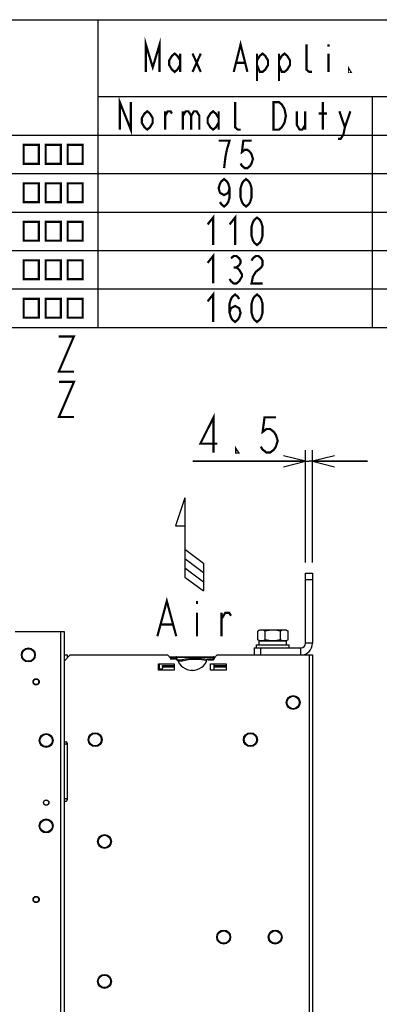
# Model space of a CAD drawing. Extents: x 34 to 410, y 34 to 287.
# Tile 46 of 77: x 189 to 222, y 197 to 287. Entities that reach past the tile are written whole.
import ezdxf

# ---------------------------------------------------------------- set-up
doc = ezdxf.new("R2010")
doc.units = 0
doc.header["$LTSCALE"] = 23.1
doc.linetypes.add('HIDDEN', pattern=[0.2, 0.1, -0.1])
doc.layers.get('0').update_dxf_attribs({"linetype": 'CONTINUOUS'})
for name, color, linetype in [('ALL_AXIS', 7, 'CONTINUOUS'), ('ALL_DIM', 7, 'CONTINUOUS'), ('ALL_FEATURES', 7, 'CONTINUOUS'), ('ALL_NOTE', 7, 'CONTINUOUS'), ('DEFAULT_2', 8, 'HIDDEN')]:
    doc.layers.add(name, color=color, linetype=linetype)
doc.dimstyles.get("Standard").update_dxf_attribs({"dimtxt": 2.5, "dimasz": 2.5, "dimexe": 1.25, "dimexo": 0.625, "dimtad": 1, "dimcen": 2.5, "dimazin": 3, "dimtfac": 1, "dimtmove": 0, "dimatfit": 3})

# ---------------------------------------------------------------- blocks, each defined once
blk = doc.blocks.new('_OPEN')
at = {"color": 0, "linetype": 'BYBLOCK'}
for p, q in [((0, 0), (-1, 0.25)), ((-1, -0.25), (0, 0)), ((-1, 0), (0, 0))]:
    blk.add_line(p, q, dxfattribs=at)
blk = doc.blocks.new('*D7')
at = {"layer": 'ALL_DIM', "color": 2, "linetype": 'CONTINUOUS'}
for p, q in [((214.916, 237.632), (214.916, 247.824)), ((215.552, 237.632), (215.552, 247.824)), ((214.916, 246.824), (204.646, 246.824)), ((204.646, 246.824), (215.234, 246.824)), ((220.552, 246.824), (215.234, 246.824)), ((215.552, 246.824), (220.552, 246.824))]:
    blk.add_line(p, q, dxfattribs=at)
at = {"layer": 'ALL_DIM', "color": 2, "linetype": 'CONTINUOUS', "xscale": 2, "yscale": 2, "zscale": 2}
for p, rotation in [((214.916, 246.824), 360), ((215.552, 246.824), 180)]:
    blk.add_blockref('_OPEN', p, dxfattribs=dict(at, rotation=rotation))
blk = doc.blocks.new('ARROW_AIR_BL0', base_point=(204.346, 239.267))
at = {"color": 7, "linetype": 'CONTINUOUS'}
for p, q in [((203.922, 243.51), (203.073, 240.964)), ((203.922, 243.51), (203.922, 236.298)), ((203.073, 240.964), (203.922, 240.964)), ((203.922, 238.843), (205.619, 237.57)), ((203.922, 237.995), (205.619, 236.722)), ((205.619, 237.57), (205.619, 235.025)), ((203.922, 237.146), (205.619, 235.873)), ((203.922, 236.298), (205.619, 235.025))]:
    blk.add_line(p, q, dxfattribs=at)

msp = doc.modelspace()

# ---------------------------------------------------------------- linework, layer by layer
at = {"color": 2, "linetype": 'CONTINUOUS'}
for p, q in [((144, 287), (410, 287)), ((196, 287), (196, 259)), ((196, 280), (310, 280)), ((221, 280), (221, 259)), ((144, 276.5), (410, 276.5)), ((144, 273), (410, 273)), ((144, 269.5), (410, 269.5)), ((144, 266), (410, 266)), ((144, 262.5), (410, 262.5)), ((144, 259), (410, 259))]:
    msp.add_line(p, q, dxfattribs=at)
at = {"color": 2, "linetype": 'CONTINUOUS', "const_width": 0.2}
for points in [[(189.25, 261.609), (189.25, 259.891), (190.625, 259.891), (190.625, 261.609), (189.25, 261.609)], [(191.25, 261.609), (191.25, 259.891), (192.625, 259.891), (192.625, 261.609), (191.25, 261.609)], [(193.25, 261.609), (193.25, 259.891), (194.625, 259.891), (194.625, 261.609), (193.25, 261.609)]]:
    msp.add_lwpolyline(points, dxfattribs=at)
at = {"color": 3, "linetype": 'CONTINUOUS'}
msp.add_circle((209.895, 221.5), 0.633, dxfattribs=at)
at = {"layer": 'ALL_AXIS', "color": 7, "linetype": 'CONTINUOUS'}
for p, q in [((210.744, 231.47), (210.558, 231.363)), ((210.558, 230.587), (210.558, 231.363)), ((213.148, 231.47), (210.744, 231.47)), ((210.905, 231.47), (210.792, 231.458)), ((211.252, 230.587), (211.252, 231.363)), ((212.64, 230.587), (212.64, 231.363)), ((213.1, 231.458), (212.987, 231.47)), ((213.148, 231.47), (213.334, 231.363)), ((213.334, 230.587), (213.334, 231.363)), ((210.558, 230.587), (210.744, 230.48)), ((210.708, 230.126), (210.708, 230.48)), ((210.708, 230.48), (213.183, 230.48)), ((213.334, 230.587), (213.148, 230.48)), ((213.183, 230.126), (213.183, 230.48)), ((213.334, 230.587), (213.215, 230.528)), ((210.461, 229.844), (210.461, 230.126)), ((210.461, 230.126), (213.431, 230.126)), ((213.431, 229.844), (213.431, 230.126))]:
    msp.add_line(p, q, dxfattribs=at)
at = {"layer": 'ALL_AXIS', "color": 3, "linetype": 'CONTINUOUS'}
for p, q in [((203.245, 228.825), (202.626, 228.825)), ((206.586, 228.825), (205.968, 228.825))]:
    msp.add_line(p, q, dxfattribs=at)
at = {"layer": 'ALL_AXIS', "color": 7, "linetype": 'CONTINUOUS'}
for points in [[(210.792, 231.458), (210.677, 231.422), (210.558, 231.363)], [(211.252, 231.363), (211.133, 231.422), (211.018, 231.458), (210.905, 231.47)], [(211.946, 231.47), (211.775, 231.463), (211.603, 231.442), (211.431, 231.409), (211.252, 231.363)], [(212.64, 231.363), (212.461, 231.409), (212.288, 231.442), (212.117, 231.463), (211.946, 231.47)], [(212.987, 231.47), (212.874, 231.458), (212.759, 231.422), (212.64, 231.363)], [(213.334, 231.363), (213.215, 231.422), (213.1, 231.458)], [(210.905, 230.48), (210.792, 230.492), (210.677, 230.528), (210.558, 230.587)], [(211.252, 230.587), (211.133, 230.528), (211.018, 230.492), (210.905, 230.48)], [(211.946, 230.48), (211.775, 230.487), (211.603, 230.508), (211.431, 230.541), (211.252, 230.587)], [(212.64, 230.587), (212.461, 230.541), (212.288, 230.508), (212.117, 230.487), (211.946, 230.48)], [(212.987, 230.48), (212.874, 230.492), (212.759, 230.528), (212.64, 230.587)], [(213.215, 230.528), (213.1, 230.492), (212.987, 230.48)]]:
    msp.add_lwpolyline(points, dxfattribs=at)
for centre, radius in [((189.672, 229.207), 0.633), ((189.672, 229.207), 0.566), ((190.379, 226.761), 0.251), ((213.784, 224.88), 0.566), ((191.299, 221.429), 0.633), ((191.299, 221.429), 0.566), ((195.753, 221.5), 0.566), ((209.895, 221.5), 0.566), ((191.299, 215.772), 0.247), ((191.299, 213.651), 0.633), ((191.299, 213.651), 0.566), ((196.602, 212.237), 0.566), ((190.379, 206.962), 0.251), ((207.463, 203.54), 0.566), ((212.158, 203.54), 0.566), ((196.602, 199.509), 0.566)]:
    msp.add_circle(centre, radius, dxfattribs=at)
at = {"layer": 'ALL_AXIS', "color": 3, "linetype": 'CONTINUOUS'}
for centre in [(213.784, 224.88), (195.753, 221.5), (196.602, 212.237), (207.463, 203.54), (212.158, 203.54), (196.602, 199.509)]:
    msp.add_circle(centre, 0.633, dxfattribs=at)
msp.add_arc((204.606, 229.207), 1.414, 195.66427, 344.33573, dxfattribs=at)
at = {"layer": 'ALL_DIM', "color": 2, "linetype": 'CONTINUOUS', "const_width": 0.2}
for points in [[(206.538, 247.624), (206.538, 250.824), (205.334, 248.424), (206.882, 248.424)], [(212.214, 250.824), (211.182, 250.824), (211.01, 249.49), (211.354, 249.757), (211.698, 249.757), (212.042, 249.49), (212.214, 249.224), (212.386, 248.69), (212.214, 248.157), (212.042, 247.89), (211.698, 247.624), (211.354, 247.624), (211.01, 247.89), (210.838, 248.157)], [(208.774, 247.624), (208.602, 247.624), (208.602, 247.89), (208.774, 247.624)]]:
    msp.add_lwpolyline(points, dxfattribs=at)
at = {"layer": 'ALL_FEATURES', "color": 7, "linetype": 'CONTINUOUS'}
for p, q in [((214.916, 230.268), (214.916, 236.632)), ((214.916, 236.632), (215.552, 236.632)), ((214.916, 236.066), (215.552, 236.066)), ((188.47, 231.329), (192.925, 231.329)), ((192.925, 231.329), (192.925, 142.941)), ((210.249, 229.844), (210.249, 229.207)), ((210.249, 229.844), (214.491, 229.844)), ((210.815, 229.844), (210.815, 229.207)), ((192.925, 229.207), (193.25, 229.207)), ((193.25, 228.967), (193.25, 229.207)), ((202.513, 229.038), (206.699, 229.038)), ((203.142, 228.996), (203.139, 228.825)), ((203.18, 228.755), (203.686, 228.755)), ((203.686, 228.752), (203.686, 228.755)), ((203.69, 228.72), (203.686, 228.752)), ((203.695, 228.685), (203.69, 228.72)), ((206.035, 228.755), (206.542, 228.755)), ((206.583, 228.825), (206.58, 228.996)), ((201.584, 228.401), (201.594, 227.835)), ((201.873, 227.906), (201.593, 227.906)), ((201.876, 228.102), (201.872, 227.839)), ((201.872, 227.835), (201.872, 227.839)), ((201.872, 227.839), (202.952, 227.839)), ((201.876, 228.102), (201.879, 228.257)), ((201.879, 228.257), (202.952, 228.257)), ((206.6, 227.839), (206.59, 228.401)), ((206.593, 228.257), (207.675, 228.257)), ((206.6, 227.839), (207.675, 227.839))]:
    msp.add_line(p, q, dxfattribs=at)
at = {"layer": 'ALL_FEATURES', "color": 3, "linetype": 'CONTINUOUS'}
for p, q in [((215.552, 236.632), (215.552, 230.268)), ((193.491, 229.207), (192.925, 228.642)), ((193.491, 229.207), (202.343, 229.207)), ((202.626, 228.924), (202.343, 229.207)), ((202.626, 228.924), (202.626, 228.825)), ((206.869, 229.207), (206.586, 228.924)), ((206.586, 228.924), (206.586, 228.825)), ((206.869, 229.207), (215.552, 229.207)), ((215.552, 229.207), (215.552, 145.062)), ((201.537, 227.835), (201.537, 228.401)), ((201.537, 228.401), (202.952, 228.401)), ((202.952, 227.835), (201.537, 227.835)), ((202.952, 228.401), (202.952, 227.835)), ((206.261, 227.835), (206.261, 228.401)), ((206.261, 228.401), (207.675, 228.401)), ((207.675, 227.835), (206.261, 227.835)), ((207.675, 228.401), (207.675, 227.835)), ((192.925, 221.302), (193.109, 221.302)), ((192.925, 221.076), (193.03, 221.076)), ((192.925, 216.126), (193.03, 216.126)), ((192.925, 215.9), (193.109, 215.9))]:
    msp.add_line(p, q, dxfattribs=at)
at = {"layer": 'ALL_FEATURES', "color": 9, "linetype": 'CONTINUOUS'}
for p, q in [((192.614, 231.329), (192.614, 142.941)), ((215.552, 230.268), (214.916, 230.268)), ((214.491, 229.207), (214.491, 229.844)), ((202.583, 228.968), (203.141, 228.968)), ((203.184, 228.996), (203.18, 228.755)), ((203.184, 228.996), (203.184, 229.038)), ((203.184, 228.996), (206.537, 228.996)), ((203.293, 228.685), (203.695, 228.685)), ((206.537, 229.038), (206.537, 228.996)), ((206.542, 228.755), (206.537, 228.996)), ((206.58, 228.968), (206.63, 228.968)), ((215.241, 229.207), (215.241, 145.062)), ((202.952, 228.102), (201.876, 228.102)), ((202.952, 228.218), (201.878, 228.218)), ((204.697, 227.797), (204.515, 227.797)), ((207.675, 228.218), (206.593, 228.218)), ((207.675, 228.102), (206.595, 228.102)), ((193.222, 221.189), (193.222, 216.013))]:
    msp.add_line(p, q, dxfattribs=at)
for points in [[(203.142, 228.996), (203.144, 228.996), (203.15, 228.996), (203.159, 228.996), (203.171, 228.996), (203.184, 228.996)], [(203.695, 228.685), (204.073, 228.763), (204.463, 228.81), (204.861, 228.827)], [(204.861, 228.827), (205.255, 228.811), (205.642, 228.764), (205.927, 228.706)], [(206.537, 228.996), (206.551, 228.996), (206.562, 228.996), (206.572, 228.996), (206.578, 228.996), (206.58, 228.996)]]:
    msp.add_lwpolyline(points, dxfattribs=at)
at = {"layer": 'ALL_FEATURES', "color": 3, "linetype": 'CONTINUOUS'}
for points in [[(193.222, 221.189), (193.22, 221.174), (193.214, 221.159), (193.205, 221.144), (193.19, 221.129), (193.172, 221.115), (193.15, 221.103), (193.124, 221.092), (193.094, 221.083), (193.062, 221.078), (193.03, 221.076)], [(193.222, 216.013), (193.22, 216.028), (193.214, 216.043), (193.205, 216.058), (193.19, 216.073), (193.172, 216.086), (193.15, 216.099), (193.124, 216.109), (193.094, 216.118), (193.062, 216.124), (193.03, 216.126)]]:
    msp.add_lwpolyline(points, dxfattribs=at)
msp.add_circle((191.299, 215.772), 0.233, dxfattribs=at)
for centre, radius, start, end in [((214.491, 230.268), 1.061, 270, 360), ((193.109, 221.189), 0.113, 0, 90), ((193.109, 216.013), 0.113, 270, 360)]:
    msp.add_arc(centre, radius, start, end, dxfattribs=at)
at = {"layer": 'ALL_FEATURES', "color": 7, "linetype": 'CONTINUOUS'}
for centre, radius, start, end in [((214.491, 230.268), 0.424, 270, 360), ((203.184, 228.995), 0.0424, 90, 179), ((204.861, 223.946), 4.95, 76.27087, 103.72913), ((206.537, 228.995), 0.0424, 1, 90)]:
    msp.add_arc(centre, radius, start, end, dxfattribs=at)
at = {"layer": 'ALL_NOTE', "color": 2, "linetype": 'CONTINUOUS', "const_width": 0.2}
for points in [[(200.375, 282.25), (200.375, 284.75), (201, 282.667), (201.625, 284.75), (201.625, 282.25)], [(208.375, 282.25), (209, 284.75), (209.625, 282.25)], [(203.5, 282.875), (203.25, 282.458), (203, 282.25), (202.75, 282.458), (202.5, 282.875), (202.5, 283.292), (202.75, 283.708), (203, 283.917), (203.25, 283.708), (203.5, 283.292)], [(203.5, 283.917), (203.5, 282.25)], [(204.625, 283.917), (205.375, 282.25)], [(204.625, 282.25), (205.375, 283.917)], [(210.5, 283.292), (210.75, 283.708), (211, 283.917), (211.25, 283.708), (211.5, 283.292), (211.5, 282.875), (211.25, 282.458), (211, 282.25), (210.75, 282.25), (210.5, 282.875)], [(210.5, 283.917), (210.5, 281.417)], [(212.5, 283.292), (212.75, 283.708), (213, 283.917), (213.25, 283.708), (213.5, 283.292), (213.5, 282.875), (213.25, 282.458), (213, 282.25), (212.75, 282.25), (212.5, 282.875)], [(212.5, 283.917), (212.5, 281.417)], [(215.5, 282.25), (215.25, 282.25), (215, 282.458), (215, 284.75)], [(217, 284.75), (217, 284.542)], [(217, 283.917), (217, 282.25)], [(208.625, 283.083), (209.375, 283.083)], [(219, 282.25), (218.875, 282.25), (218.875, 282.458), (219, 282.25)], [(198, 277), (198, 279.5), (199, 277), (199, 279.5)], [(209, 277), (208.75, 277), (208.5, 277.208), (208.5, 279.5)], [(212, 279.5), (212.5, 279.5), (212.75, 279.292), (212.875, 279.083), (213, 278.875), (213.125, 278.25), (213, 277.625), (212.875, 277.417), (212.75, 277.208), (212.5, 277), (212, 277), (212, 279.5)], [(216.5, 277), (216.5, 279.5)], [(201, 277.625), (200.75, 277.208), (200.5, 277), (200.25, 277.208), (200, 277.625), (200, 278.042), (200.25, 278.458), (200.5, 278.667), (200.75, 278.458), (201, 278.042), (201, 277.625)], [(202.125, 277), (202.125, 278.667)], [(202.125, 278.25), (202.375, 278.667), (202.625, 278.667), (202.75, 278.458)], [(203.75, 278.667), (203.75, 277)], [(203.75, 278.25), (204, 278.667), (204.25, 278.667), (204.5, 278.25), (204.5, 277)], [(204.5, 278.25), (204.75, 278.667), (205, 278.667), (205.25, 278.25), (205.25, 277)], [(207, 277.625), (206.75, 277.208), (206.5, 277), (206.25, 277.208), (206, 277.625), (206, 278.042), (206.25, 278.458), (206.5, 278.667), (206.75, 278.458), (207, 278.042)], [(207, 278.667), (207, 277)], [(214.125, 278.667), (214.125, 277.417), (214.375, 277), (214.625, 277), (214.875, 277.417)], [(214.875, 278.667), (214.875, 277)], [(218, 278.667), (218.5, 277.208), (218.375, 276.583), (218.125, 276.167), (217.875, 276.167)], [(218.5, 277.208), (219, 278.667)], [(216.125, 278.458), (216.875, 278.458)], [(207.5, 273.5), (207.625, 274.542), (207.75, 275.167), (207.875, 275.583), (208, 276), (207, 276)], [(210, 276), (209.25, 276), (209.125, 274.958), (209.375, 275.167), (209.625, 275.167), (209.875, 274.958), (210, 274.75), (210.125, 274.333), (210, 273.917), (209.875, 273.708), (209.625, 273.5), (209.375, 273.5), (209.125, 273.708), (209, 273.917)], [(189.25, 275.609), (189.25, 273.891), (190.625, 273.891), (190.625, 275.609), (189.25, 275.609)], [(191.25, 275.609), (191.25, 273.891), (192.625, 273.891), (192.625, 275.609), (191.25, 275.609)], [(193.25, 275.609), (193.25, 273.891), (194.625, 273.891), (194.625, 275.609), (193.25, 275.609)], [(208, 271.667), (207.875, 271.25), (207.5, 271.042), (207.125, 271.25), (207, 271.667), (207.125, 272.083), (207.25, 272.292), (207.5, 272.5), (207.75, 272.292), (207.875, 272.083), (208, 271.667), (208, 270.833), (207.875, 270.417), (207.75, 270.208), (207.5, 270), (207.25, 270.208), (207.125, 270.417)], [(209.5, 270), (209.25, 270.208), (209.125, 270.417), (209, 270.833), (209, 271.667), (209.125, 272.083), (209.25, 272.292), (209.5, 272.5), (209.75, 272.292), (209.875, 272.083), (210, 271.667), (210, 270.833), (209.875, 270.417), (209.75, 270.208), (209.5, 270)], [(189.25, 272.109), (189.25, 270.391), (190.625, 270.391), (190.625, 272.109), (189.25, 272.109)], [(191.25, 272.109), (191.25, 270.391), (192.625, 270.391), (192.625, 272.109), (191.25, 272.109)], [(193.25, 272.109), (193.25, 270.391), (194.625, 270.391), (194.625, 272.109), (193.25, 272.109)], [(206, 268.375), (206.5, 269), (206.5, 266.5)], [(208, 268.375), (208.5, 269), (208.5, 266.5)], [(210.5, 266.5), (210.25, 266.708), (210.125, 266.917), (210, 267.333), (210, 268.167), (210.125, 268.583), (210.25, 268.792), (210.5, 269), (210.75, 268.792), (210.875, 268.583), (211, 268.167), (211, 267.333), (210.875, 266.917), (210.75, 266.708), (210.5, 266.5)], [(189.25, 268.609), (189.25, 266.891), (190.625, 266.891), (190.625, 268.609), (189.25, 268.609)], [(191.25, 268.609), (191.25, 266.891), (192.625, 266.891), (192.625, 268.609), (191.25, 268.609)], [(193.25, 268.609), (193.25, 266.891), (194.625, 266.891), (194.625, 268.609), (193.25, 268.609)], [(189.25, 265.109), (189.25, 263.391), (190.625, 263.391), (190.625, 265.109), (189.25, 265.109)], [(191.25, 265.109), (191.25, 263.391), (192.625, 263.391), (192.625, 265.109), (191.25, 265.109)], [(193.25, 265.109), (193.25, 263.391), (194.625, 263.391), (194.625, 265.109), (193.25, 265.109)], [(206, 264.875), (206.5, 265.5), (206.5, 263)], [(208.125, 265.292), (208.375, 265.5), (208.625, 265.5), (208.875, 265.292), (209, 265.083), (209, 264.875), (208.875, 264.667), (208.625, 264.458), (208.875, 264.25), (209, 264.042), (209.125, 263.833), (209.125, 263.625), (209, 263.417), (208.875, 263.208), (208.625, 263), (208.375, 263), (208.125, 263.208), (208, 263.417)], [(210, 265.083), (210.125, 265.292), (210.375, 265.5), (210.625, 265.5), (210.875, 265.292), (211, 265.083), (211, 264.667), (210.875, 264.458), (210.625, 264.25), (210.375, 264.042), (210.125, 263.625), (210, 263), (211, 263)], [(208.375, 264.458), (208.625, 264.458)], [(206, 261.375), (206.5, 262), (206.5, 259.5)], [(208, 260.333), (208.125, 260.75), (208.5, 260.958), (208.875, 260.75), (209, 260.333), (208.875, 259.917), (208.75, 259.708), (208.5, 259.5), (208.25, 259.708), (208.125, 259.917), (208, 260.333), (208, 261.167), (208.125, 261.583), (208.25, 261.792), (208.5, 262), (208.75, 261.792), (208.875, 261.583)], [(210.5, 259.5), (210.25, 259.708), (210.125, 259.917), (210, 260.333), (210, 261.167), (210.125, 261.583), (210.25, 261.792), (210.5, 262), (210.75, 261.792), (210.875, 261.583), (211, 261.167), (211, 260.333), (210.875, 259.917), (210.75, 259.708), (210.5, 259.5)], [(192.445, 258.183), (193.821, 258.183), (192.445, 254.983), (193.821, 254.983)], [(192.456, 254.057), (193.832, 254.057), (192.456, 250.857), (193.832, 250.857)], [(201.423, 230.906), (202.283, 234.106), (203.143, 230.906)], [(205.035, 234.106), (205.035, 233.839)], [(205.035, 233.039), (205.035, 230.906)], [(207.271, 232.506), (207.615, 233.039), (207.959, 233.039), (208.131, 232.773)], [(207.271, 230.906), (207.271, 233.039)], [(201.767, 231.973), (202.799, 231.973)]]:
    msp.add_lwpolyline(points, dxfattribs=at)
at = {"layer": 'DEFAULT_2', "color": 8, "linetype": 'HIDDEN'}
for centre in [(190.379, 226.761), (190.379, 206.962)]:
    msp.add_circle(centre, 0.283, dxfattribs=at)

# ---------------------------------------------------------------- block references
at = {"color": 2, "linetype": 'CONTINUOUS'}
msp.add_blockref('ARROW_AIR_BL0', (204.346, 239.267), dxfattribs=at)

# ---------------------------------------------------------------- dimensions: what is measured, and where the dimension line sits
at = {"layer": 'ALL_DIM', "color": 2, "linetype": 'CONTINUOUS'}
dim = msp.add_linear_dim(base=(215.552, 246.824), p1=(214.916, 236.632), p2=(215.552, 236.632), dimstyle='Standard', dxfattribs=at)
dim.commit()
dim.dimension.update_dxf_attribs({"geometry": '*D7', "text_midpoint": (204.646, 246.824), "dimtype": 128})

doc.saveas('drawing.dxf')
